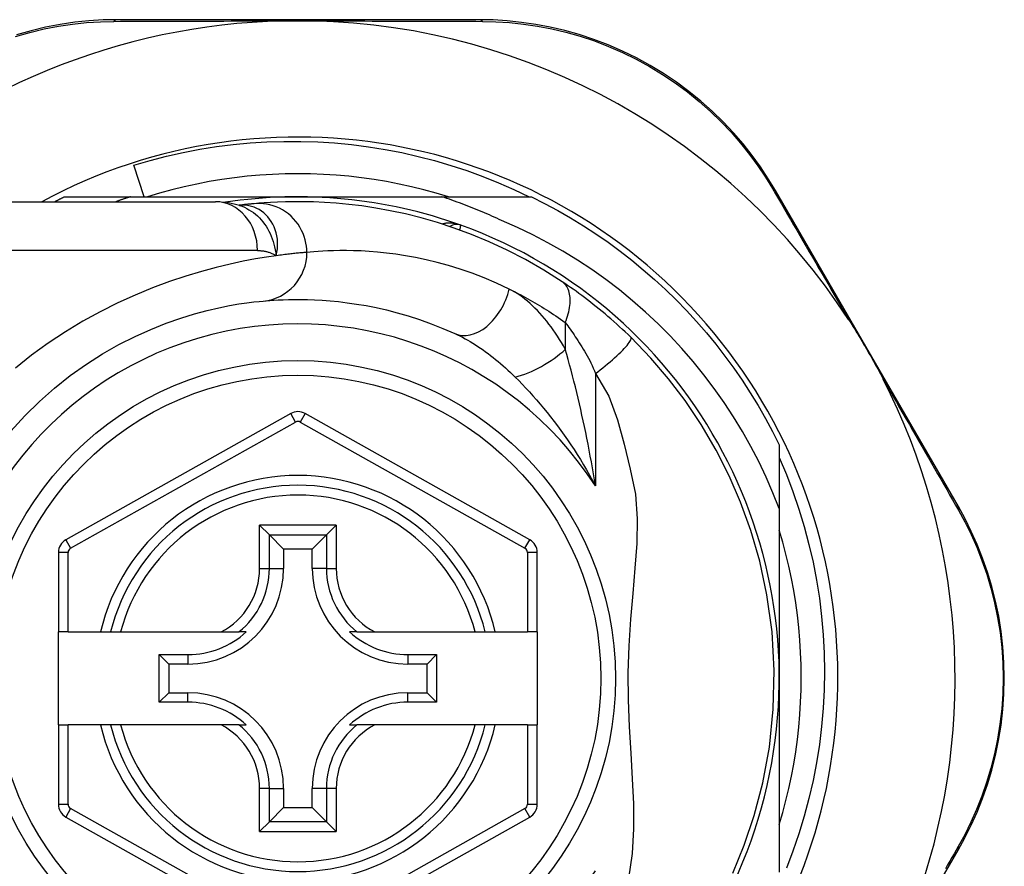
# Model space of a CAD drawing. Header units: inches. Extents: x 19 to 626, y 56 to 294.
# Tile 33 of 203: x 19.91 to 20.703, y 179.378 to 180.06. Entities that reach past the tile are written whole.
import ezdxf

# ---------------------------------------------------------------- set-up
doc = ezdxf.new("R2010")
doc.units = ezdxf.units.IN
doc.header["$MEASUREMENT"] = 0
doc.layers.add('Visible Edges(ANSI)', color=7, linetype='Continuous', lineweight=25)
doc.layers.add('Visible Tangent Edges(ANSI)', color=7, linetype='Continuous', lineweight=25)

msp = doc.modelspace()

# ---------------------------------------------------------------- linework, layer by layer
at = {"layer": 'Visible Edges(ANSI)'}
for p, q in [((20.28017, 180.05981), (19.98809, 180.05981)), ((20.00996, 179.91722), (20.00175, 179.94268)), ((20.66606, 179.66774), (20.51867, 179.92231)), ((19.83025, 179.91328), (20.06751, 179.91328)), ((19.94585, 179.91722), (19.99891, 179.91722)), ((19.99891, 179.91722), (20.13394, 179.91722)), ((20.13394, 179.91722), (20.24986, 179.91722)), ((20.24986, 179.91722), (20.32202, 179.91722)), ((20.08668, 179.91036), (20.08663, 179.91036)), ((20.12816, 179.74272), (19.94697, 179.64108)), ((20.32074, 179.64108), (20.13972, 179.74272)), ((20.52173, 179.71751), (20.52173, 179.66613)), ((20.52173, 179.66613), (20.52173, 179.52943)), ((20.1031, 179.65278), (20.11094, 179.64494)), ((20.15693, 179.64494), (20.16477, 179.65278)), ((20.11094, 179.64494), (20.12237, 179.63351)), ((20.15693, 179.64494), (20.1455, 179.63351)), ((19.94094, 179.63078), (19.94094, 179.56683)), ((20.12237, 179.63351), (20.12237, 179.61801)), ((20.1455, 179.63351), (20.12237, 179.63351)), ((20.1455, 179.61801), (20.1455, 179.63351)), ((20.32676, 179.56683), (20.32676, 179.63078)), ((19.94881, 179.56683), (19.94094, 179.56683)), ((19.94094, 179.49202), (19.94094, 179.56683)), ((19.94881, 179.56683), (19.97489, 179.56683)), ((19.97489, 179.56683), (19.98299, 179.56683)), ((19.98299, 179.56683), (19.99112, 179.56683)), ((19.99112, 179.56683), (20.07209, 179.56683)), ((20.07209, 179.56683), (20.08637, 179.56683)), ((20.09228, 179.56683), (20.08637, 179.56683)), ((20.1815, 179.56683), (20.17559, 179.56683)), ((20.1815, 179.56683), (20.19578, 179.56683)), ((20.19578, 179.56683), (20.27676, 179.56683)), ((20.27676, 179.56683), (20.28488, 179.56683)), ((20.28488, 179.56683), (20.29298, 179.56683)), ((20.29298, 179.56683), (20.31889, 179.56683)), ((20.32676, 179.56683), (20.31889, 179.56683)), ((20.32676, 179.56683), (20.32676, 179.49202)), ((20.02227, 179.51028), (20.02227, 179.54857)), ((20.02227, 179.54857), (20.02985, 179.54099)), ((20.02227, 179.54857), (20.04535, 179.54857)), ((20.22252, 179.54857), (20.2456, 179.54857)), ((20.2456, 179.54857), (20.23802, 179.54099)), ((20.2456, 179.54857), (20.2456, 179.51028)), ((20.02985, 179.54099), (20.02985, 179.51786)), ((20.04535, 179.54099), (20.02985, 179.54099)), ((20.23802, 179.54099), (20.22252, 179.54099)), ((20.23802, 179.51786), (20.23802, 179.54099)), ((20.52173, 179.52943), (20.52173, 179.37352)), ((20.02227, 179.51028), (20.02985, 179.51786)), ((20.02985, 179.51786), (20.04535, 179.51786)), ((20.22252, 179.51786), (20.23802, 179.51786)), ((20.2456, 179.51028), (20.23802, 179.51786)), ((20.04535, 179.51028), (20.02227, 179.51028)), ((20.2456, 179.51028), (20.22252, 179.51028)), ((19.94094, 179.49202), (19.94094, 179.42808)), ((19.94094, 179.49202), (19.94881, 179.49202)), ((19.97489, 179.49202), (19.94881, 179.49202)), ((19.98299, 179.49202), (19.97489, 179.49202)), ((19.99112, 179.49202), (19.98299, 179.49202)), ((20.07209, 179.49202), (19.99112, 179.49202)), ((20.08637, 179.49202), (20.07209, 179.49202)), ((20.08637, 179.49202), (20.09228, 179.49202)), ((20.17559, 179.49202), (20.1815, 179.49202)), ((20.19578, 179.49202), (20.1815, 179.49202)), ((20.27676, 179.49202), (20.19578, 179.49202)), ((20.28488, 179.49202), (20.27676, 179.49202)), ((20.29298, 179.49202), (20.28488, 179.49202)), ((20.31889, 179.49202), (20.29298, 179.49202)), ((20.31889, 179.49202), (20.32676, 179.49202)), ((20.32676, 179.42807), (20.32676, 179.49202)), ((20.12237, 179.44084), (20.12237, 179.42534)), ((20.1455, 179.42534), (20.1455, 179.44084)), ((20.11094, 179.41391), (20.12237, 179.42534)), ((20.12237, 179.42534), (20.1455, 179.42534)), ((20.15693, 179.41391), (20.1455, 179.42534)), ((19.94697, 179.41777), (20.12816, 179.31613)), ((20.11094, 179.41391), (20.1031, 179.40607)), ((20.13972, 179.31614), (20.32074, 179.41777)), ((20.16477, 179.40607), (20.15693, 179.41391)), ((20.62361, 179.31848), (20.66587, 179.39123))]:
    msp.add_line(p, q, dxfattribs=at)
at = {"layer": 'Visible Edges(ANSI)', "flags": 128}
for points in [[(19.98809, 180.05981), (19.97696, 180.05958), (19.9656, 180.05889), (19.95406, 180.0577), (19.9424, 180.05599), (19.93067, 180.05376), (19.91891, 180.05098), (19.90715, 180.04765)], [(20.12162, 180.05881), (20.12264, 180.05883), (20.12367, 180.05885), (20.1247, 180.05887), (20.12573, 180.05889), (20.12677, 180.0589), (20.1278, 180.05892), (20.12882, 180.05893), (20.12985, 180.05893), (20.13087, 180.05894), (20.1319, 180.05894), (20.13292, 180.05895), (20.13395, 180.05895), (20.13497, 180.05895), (20.13599, 180.05894), (20.13702, 180.05894), (20.13804, 180.05893), (20.13907, 180.05893), (20.14009, 180.05891), (20.14112, 180.0589), (20.14215, 180.05889), (20.14318, 180.05887), (20.1442, 180.05885), (20.14523, 180.05883), (20.14626, 180.05881)], [(20.51867, 179.92231), (20.51292, 179.93179), (20.50666, 179.94123), (20.49988, 179.95058), (20.4926, 179.95978), (20.48482, 179.96878), (20.47657, 179.97755), (20.46784, 179.98604), (20.45864, 179.99421), (20.44899, 180.00203), (20.43892, 180.00944), (20.42848, 180.01643), (20.41772, 180.02296), (20.40668, 180.029), (20.39541, 180.03453), (20.38395, 180.03952), (20.37235, 180.04393), (20.36067, 180.04777), (20.34896, 180.05105), (20.33725, 180.05379), (20.32559, 180.05599), (20.31401, 180.05768), (20.30255, 180.05887), (20.29126, 180.05958), (20.28017, 180.05981)], [(20.00175, 179.94268), (20.01488, 179.94651), (20.02811, 179.94992), (20.04142, 179.9529), (20.05482, 179.95546), (20.06828, 179.9576), (20.08179, 179.95931), (20.09535, 179.96059), (20.10895, 179.96144), (20.12258, 179.96187), (20.13622, 179.96186), (20.14986, 179.96143), (20.16351, 179.96056), (20.17712, 179.95925), (20.19068, 179.95752), (20.20415, 179.95536), (20.21754, 179.95278), (20.23084, 179.94978), (20.24403, 179.94636), (20.2571, 179.94253), (20.27004, 179.93828), (20.28285, 179.93362), (20.29551, 179.92856), (20.30801, 179.92309), (20.32035, 179.91722)], [(20.25525, 179.91722), (20.24541, 179.92017), (20.23551, 179.92287), (20.22554, 179.92531), (20.21551, 179.9275), (20.20543, 179.92944), (20.1953, 179.93112), (20.18513, 179.93255), (20.17493, 179.93371), (20.16471, 179.93462), (20.15446, 179.93527), (20.1442, 179.93566), (20.13394, 179.93579), (20.12367, 179.93566), (20.11341, 179.93527), (20.10317, 179.93462), (20.09294, 179.93371), (20.08274, 179.93255), (20.07258, 179.93112), (20.06245, 179.92944), (20.05237, 179.9275), (20.04234, 179.92531), (20.03237, 179.92287), (20.02246, 179.92017), (20.01263, 179.91722)], [(19.93794, 179.91328), (19.93827, 179.91345), (19.9386, 179.91362), (19.93893, 179.91379), (19.93926, 179.91395), (19.93958, 179.91412), (19.93991, 179.91428), (19.94024, 179.91445), (19.94057, 179.91462), (19.9409, 179.91478), (19.94123, 179.91494), (19.94156, 179.91511), (19.94189, 179.91527), (19.94222, 179.91544), (19.94255, 179.9156), (19.94288, 179.91576), (19.94321, 179.91593), (19.94354, 179.91609), (19.94387, 179.91625), (19.9442, 179.91641), (19.94453, 179.91658), (19.94486, 179.91674), (19.94519, 179.9169), (19.94552, 179.91706), (19.94585, 179.91722)], [(19.99891, 179.91722), (19.99843, 179.91706), (19.99794, 179.91691), (19.99746, 179.91675), (19.99697, 179.91659), (19.99649, 179.91643), (19.996, 179.91627), (19.99552, 179.91611), (19.99503, 179.91595), (19.99455, 179.91579), (19.99407, 179.91562), (19.99358, 179.91546), (19.9931, 179.9153), (19.99261, 179.91513), (19.99213, 179.91497), (19.99165, 179.9148), (19.99117, 179.91464), (19.99068, 179.91447), (19.9902, 179.9143), (19.98972, 179.91413), (19.98924, 179.91397), (19.98875, 179.9138), (19.98827, 179.91363), (19.98779, 179.91346), (19.98731, 179.91328)], [(20.08693, 179.91026), (20.07705, 179.91258), (20.06751, 179.91328)], [(20.34687, 179.84881), (20.33209, 179.85818), (20.31732, 179.86665), (20.30264, 179.87423), (20.28813, 179.88095), (20.27387, 179.88687), (20.25995, 179.89201), (20.24639, 179.89644), (20.23324, 179.90022), (20.22054, 179.90339), (20.20833, 179.90601), (20.19664, 179.90813), (20.18548, 179.90981), (20.17488, 179.9111), (20.16486, 179.91204), (20.15543, 179.91268), (20.1466, 179.91308), (20.13838, 179.91326), (20.13079, 179.91327), (20.12382, 179.91315), (20.1175, 179.91293), (20.11181, 179.91265), (20.10678, 179.91232), (20.1024, 179.91199), (20.09868, 179.91166)], [(20.29807, 179.89808), (20.29611, 179.899), (20.29415, 179.89991), (20.29218, 179.90081), (20.29021, 179.9017), (20.28823, 179.90258), (20.28625, 179.90345), (20.28426, 179.90431), (20.28227, 179.90515), (20.28028, 179.90599), (20.27828, 179.90681), (20.27627, 179.90763), (20.27427, 179.90843), (20.27225, 179.90922), (20.27024, 179.91), (20.26822, 179.91077), (20.26619, 179.91153), (20.26416, 179.91228), (20.26213, 179.91302), (20.2601, 179.91375), (20.25806, 179.91447), (20.25601, 179.91517), (20.25396, 179.91587), (20.25191, 179.91655), (20.24986, 179.91722)], [(20.32202, 179.91722), (20.33274, 179.91184), (20.3433, 179.90616), (20.35369, 179.90019), (20.36392, 179.89394), (20.37397, 179.8874), (20.38383, 179.88059), (20.3935, 179.8735), (20.40297, 179.86615), (20.41224, 179.85853), (20.42128, 179.85066), (20.43011, 179.84255), (20.4387, 179.83419), (20.44706, 179.82559), (20.45518, 179.81677), (20.46304, 179.80772), (20.47066, 179.79846), (20.47801, 179.78899), (20.4851, 179.77932), (20.49191, 179.76946), (20.49845, 179.75941), (20.50471, 179.74918), (20.51067, 179.73878), (20.51635, 179.72822), (20.52173, 179.71751)], [(20.09868, 179.91166), (20.09834, 179.91163), (20.09799, 179.9116), (20.09762, 179.91156), (20.09724, 179.91153), (20.09684, 179.91149), (20.09643, 179.91145), (20.096, 179.91141), (20.09557, 179.91136), (20.09511, 179.91132), (20.09465, 179.91127), (20.09417, 179.91122), (20.09367, 179.91117), (20.09317, 179.91111), (20.09265, 179.91106), (20.09211, 179.911), (20.09156, 179.91094), (20.091, 179.91088), (20.09042, 179.91081), (20.08983, 179.91074), (20.08923, 179.91067), (20.08861, 179.9106), (20.08798, 179.91052), (20.08734, 179.91045), (20.08668, 179.91036)], [(20.52173, 179.66613), (20.51664, 179.67893), (20.51113, 179.69154), (20.50519, 179.70398), (20.49883, 179.71621), (20.49206, 179.72823), (20.48488, 179.74004), (20.4773, 179.7516), (20.46933, 179.7629), (20.461, 179.7739), (20.45231, 179.78462), (20.44325, 179.79503), (20.43386, 179.80513), (20.42412, 179.8149), (20.41405, 179.82435), (20.40365, 179.83346), (20.39295, 179.84222), (20.38196, 179.85059), (20.37071, 179.85858), (20.35919, 179.86618), (20.34743, 179.87338), (20.33542, 179.88018), (20.32319, 179.88657), (20.31074, 179.89254), (20.29807, 179.89808)], [(20.40212, 179.80406), (20.3999, 179.80621), (20.39765, 179.80836), (20.39538, 179.81049), (20.39308, 179.81261), (20.39077, 179.81471), (20.38843, 179.8168), (20.38607, 179.81886), (20.38372, 179.8209), (20.38136, 179.82291), (20.37899, 179.82488), (20.37663, 179.82682), (20.37428, 179.82873), (20.37192, 179.83061), (20.36958, 179.83244), (20.36724, 179.83425), (20.36492, 179.83601), (20.3626, 179.83775), (20.36029, 179.83944), (20.358, 179.8411), (20.35573, 179.84272), (20.35348, 179.84431), (20.35125, 179.84585), (20.34904, 179.84735), (20.34687, 179.84881)], [(20.10591, 179.83325), (20.10837, 179.83347), (20.11122, 179.8337), (20.11443, 179.83392), (20.11803, 179.83413), (20.122, 179.83431), (20.12634, 179.83445), (20.13105, 179.83453), (20.13612, 179.83454), (20.14154, 179.83445), (20.1473, 179.83426), (20.1534, 179.83393), (20.15983, 179.83346), (20.1666, 179.8328), (20.17371, 179.83195), (20.18114, 179.83087), (20.1889, 179.82955), (20.19698, 179.82796), (20.20535, 179.82607), (20.214, 179.82385), (20.22289, 179.82129), (20.232, 179.81835), (20.24131, 179.81503), (20.25078, 179.81128), (20.2604, 179.8071)], [(19.90273, 179.72852), (19.91393, 179.74081), (19.92568, 179.7524), (19.93791, 179.76323), (19.95053, 179.77327), (19.96346, 179.78243), (19.97656, 179.79072), (19.98969, 179.79815), (20.00269, 179.80473), (20.01543, 179.81048), (20.02777, 179.81542), (20.03955, 179.81957), (20.05064, 179.82296), (20.0609, 179.82571), (20.0703, 179.82791), (20.07878, 179.82962), (20.0863, 179.83092), (20.09282, 179.83186), (20.09829, 179.83252), (20.10267, 179.83296), (20.10591, 179.83325)], [(20.57767, 179.81839), (20.57892, 179.81645), (20.58016, 179.8145), (20.58139, 179.81255), (20.5826, 179.81059), (20.58381, 179.80861), (20.58503, 179.80661), (20.58624, 179.80461), (20.58743, 179.8026), (20.58861, 179.80062), (20.58976, 179.79865), (20.59091, 179.79669), (20.59205, 179.79472), (20.59319, 179.79276), (20.59432, 179.79078), (20.59545, 179.78881), (20.59657, 179.78682), (20.59769, 179.78483), (20.59881, 179.78282), (20.59993, 179.78078), (20.60107, 179.77871), (20.60219, 179.77663), (20.6033, 179.77454), (20.6044, 179.77246), (20.60546, 179.77039)], [(20.48433, 179.37266), (20.4935, 179.39501), (20.50161, 179.41915), (20.5085, 179.44546), (20.51378, 179.47407), (20.51699, 179.50465), (20.51774, 179.53581), (20.51595, 179.56688), (20.51188, 179.59658), (20.50602, 179.62379), (20.49883, 179.64859), (20.49062, 179.67133), (20.48139, 179.6926), (20.47096, 179.71319), (20.4589, 179.73375), (20.44584, 179.75319), (20.4325, 179.77074), (20.41822, 179.78736), (20.40212, 179.80406)], [(20.52173, 179.70719), (20.52748, 179.69359), (20.53275, 179.67979), (20.53755, 179.66579), (20.54186, 179.65163), (20.54567, 179.63735), (20.54898, 179.62296), (20.55179, 179.60848), (20.55408, 179.59391), (20.55588, 179.57928), (20.55716, 179.56459), (20.55793, 179.54987), (20.5582, 179.53511), (20.55794, 179.52034), (20.55717, 179.50556), (20.55589, 179.49082), (20.55409, 179.47614), (20.55179, 179.46156), (20.54898, 179.44708), (20.54567, 179.43271), (20.54187, 179.41847), (20.53757, 179.40437), (20.53277, 179.39042), (20.5275, 179.37664)], [(20.66587, 179.39123), (20.67126, 179.40096), (20.67637, 179.41113), (20.68113, 179.4217), (20.68551, 179.43264), (20.68947, 179.44391), (20.69298, 179.45549), (20.69601, 179.46734), (20.69854, 179.47944), (20.70052, 179.49177), (20.70194, 179.50426), (20.7028, 179.51685), (20.70309, 179.52951), (20.70282, 179.54216), (20.70198, 179.55476), (20.70057, 179.56725), (20.69859, 179.57957), (20.69607, 179.59167), (20.69304, 179.60352), (20.68953, 179.61508), (20.68559, 179.62634), (20.68123, 179.63726), (20.67651, 179.64782), (20.67144, 179.65799), (20.66606, 179.66774)], [(20.52173, 179.41173), (20.52455, 179.42135), (20.52712, 179.43104), (20.52945, 179.44079), (20.53154, 179.4506), (20.53339, 179.46045), (20.535, 179.47035), (20.53635, 179.48028), (20.53747, 179.49024), (20.53833, 179.50023), (20.53895, 179.51024), (20.53933, 179.52026), (20.53945, 179.53028), (20.53933, 179.5403), (20.53895, 179.55032), (20.53833, 179.56033), (20.53747, 179.57032), (20.53635, 179.58028), (20.535, 179.59021), (20.53339, 179.60011), (20.53154, 179.60996), (20.52945, 179.61977), (20.52712, 179.62952), (20.52455, 179.63921), (20.52173, 179.64883)]]:
    msp.add_lwpolyline(points, dxfattribs=at)
at = {"layer": 'Visible Edges(ANSI)'}
msp.add_circle((20.13394, 179.52943), 0.25591, dxfattribs=at)
for centre, radius, start, end in [((20.13394, 179.52943), 0.52953, 91.33308, 133.53888), ((20.13394, 179.52943), 0.52953, 33.07249, 88.66692), ((20.13394, 179.53028), 0.43504, 242.16735, 118.31046), ((20.13394, 179.52943), 0.3878, 70.21195, 98.66609), ((20.13394, 179.52943), 0.3878, 261.33391, 70.21195), ((20.26189, 179.88506), 0.00984, 70.21195, 123.93658), ((20.13394, 179.52943), 0.52953, 341.08535, 27.06854), ((20.13393, 179.73242), 0.01181, 60.68681, 119.29123), ((20.13394, 179.52943), 0.15551, 13.91643, 166.08357), ((19.95275, 179.63078), 0.01181, 119.29123, 180), ((20.31495, 179.63078), 0.01181, 0, 60.68681), ((20.04535, 179.61801), 0.07702, 270, 0), ((20.22252, 179.61801), 0.07702, 180, 270), ((20.04535, 179.61801), 0.06944, 270, 312.51741), ((20.22252, 179.61801), 0.06944, 227.48259, 270), ((20.04535, 179.44084), 0.07702, 0, 90), ((20.22252, 179.44084), 0.07702, 90, 180), ((20.04535, 179.44084), 0.06944, 47.48259, 90), ((20.22252, 179.44084), 0.06944, 90, 132.51741), ((20.13394, 179.52943), 0.15551, 193.91643, 346.08357), ((19.95275, 179.42808), 0.01181, 180, 240.70877), ((20.31495, 179.42807), 0.01181, 299.31319, 0)]:
    msp.add_arc(centre, radius, start, end, dxfattribs=at)
at = {"layer": 'Visible Tangent Edges(ANSI)'}
for p, q in [((20.1014, 179.87391), (19.83025, 179.87391)), ((20.34934, 179.81605), (20.34934, 179.79439)), ((20.37364, 179.7749), (20.37364, 179.68439)), ((20.13201, 179.73585), (20.12816, 179.74272)), ((20.13972, 179.74272), (20.13586, 179.73585)), ((19.95082, 179.63421), (20.13201, 179.73585)), ((20.13586, 179.73585), (20.31688, 179.63421)), ((20.1031, 179.61801), (20.1031, 179.65278)), ((20.16477, 179.65278), (20.1031, 179.65278)), ((20.16477, 179.65278), (20.16477, 179.61801)), ((20.11094, 179.61801), (20.11094, 179.64494)), ((20.11094, 179.64494), (20.15693, 179.64494)), ((20.15693, 179.64494), (20.15693, 179.61801)), ((19.94697, 179.64108), (19.95082, 179.63421)), ((20.31688, 179.63421), (20.32074, 179.64108)), ((19.94881, 179.63078), (19.94094, 179.63078)), ((19.94881, 179.56683), (19.94881, 179.63078)), ((20.32676, 179.63078), (20.31889, 179.63078)), ((20.31889, 179.63078), (20.31889, 179.56683)), ((20.1031, 179.61801), (20.11094, 179.61801)), ((20.11094, 179.61801), (20.12237, 179.61801)), ((20.15693, 179.61801), (20.1455, 179.61801)), ((20.15693, 179.61801), (20.16477, 179.61801)), ((20.04535, 179.54857), (20.04535, 179.54099)), ((20.22252, 179.54857), (20.22252, 179.54099)), ((20.04535, 179.51028), (20.04535, 179.51786)), ((20.22252, 179.51028), (20.22252, 179.51786)), ((19.94881, 179.42808), (19.94881, 179.49202)), ((20.31889, 179.49202), (20.31889, 179.42807)), ((20.1031, 179.40607), (20.1031, 179.44084)), ((20.11094, 179.44084), (20.1031, 179.44084)), ((20.11094, 179.41391), (20.11094, 179.44084)), ((20.11094, 179.44084), (20.12237, 179.44084)), ((20.15693, 179.44084), (20.1455, 179.44084)), ((20.16477, 179.44084), (20.15693, 179.44084)), ((20.15693, 179.44084), (20.15693, 179.41391)), ((20.16477, 179.44084), (20.16477, 179.40607)), ((19.94094, 179.42808), (19.94881, 179.42808)), ((19.95082, 179.42464), (19.94697, 179.41777)), ((20.13201, 179.323), (19.95082, 179.42464)), ((20.31688, 179.42464), (20.13586, 179.323)), ((20.32074, 179.41777), (20.31688, 179.42464)), ((20.31889, 179.42807), (20.32676, 179.42807)), ((20.15693, 179.41391), (20.11094, 179.41391)), ((20.1031, 179.40607), (20.16477, 179.40607))]:
    msp.add_line(p, q, dxfattribs=at)
at = {"layer": 'Visible Tangent Edges(ANSI)', "flags": 128}
for points in [[(19.90645, 180.04634), (19.91796, 180.04962), (19.92947, 180.05236), (19.94095, 180.05458), (19.95236, 180.05629), (19.96365, 180.05749), (19.97476, 180.05821), (19.98566, 180.05848)], [(19.98566, 180.05848), (19.99089, 180.0585), (19.99616, 180.05852), (20.00148, 180.05854), (20.00684, 180.05856), (20.01225, 180.05858), (20.01769, 180.0586), (20.02317, 180.05862), (20.0287, 180.05864), (20.03426, 180.05866), (20.03986, 180.05867), (20.0455, 180.05869), (20.05117, 180.0587), (20.05688, 180.05872), (20.06262, 180.05873), (20.0684, 180.05874), (20.07421, 180.05876), (20.08005, 180.05877), (20.08592, 180.05878), (20.09183, 180.05878), (20.09775, 180.05879), (20.1037, 180.0588), (20.10966, 180.0588), (20.11564, 180.05881), (20.12162, 180.05881)], [(20.14626, 180.05881), (20.15225, 180.05881), (20.15823, 180.0588), (20.1642, 180.0588), (20.17016, 180.05879), (20.1761, 180.05878), (20.18201, 180.05878), (20.18789, 180.05877), (20.19374, 180.05876), (20.19956, 180.05874), (20.20535, 180.05873), (20.21111, 180.05872), (20.21684, 180.0587), (20.22254, 180.05869), (20.2282, 180.05867), (20.23382, 180.05866), (20.23941, 180.05864), (20.24496, 180.05862), (20.25047, 180.0586), (20.25594, 180.05858), (20.26137, 180.05856), (20.26675, 180.05854), (20.27208, 180.05852), (20.27737, 180.0585), (20.28261, 180.05848)], [(20.28261, 180.05848), (20.29346, 180.05821), (20.30451, 180.05748), (20.31572, 180.05627), (20.32705, 180.05458), (20.33846, 180.05239), (20.34992, 180.04969), (20.36138, 180.04645), (20.3728, 180.04267), (20.38415, 180.03834), (20.39537, 180.03344), (20.40641, 180.02802), (20.41722, 180.0221), (20.42776, 180.01571), (20.43799, 180.00887), (20.44785, 180.00162), (20.45731, 179.99398), (20.46633, 179.98599), (20.47489, 179.9777), (20.483, 179.96914), (20.49063, 179.96035), (20.49779, 179.95136), (20.50446, 179.94223), (20.51062, 179.93302), (20.51628, 179.92376)], [(20.51628, 179.92376), (20.51866, 179.91969), (20.52106, 179.91559), (20.52348, 179.91145), (20.52591, 179.90729), (20.52836, 179.90309), (20.53083, 179.89886), (20.53332, 179.89461), (20.53582, 179.89032), (20.53833, 179.88601), (20.54086, 179.88167), (20.54341, 179.8773), (20.54597, 179.87291), (20.54854, 179.86849), (20.55113, 179.86405), (20.55373, 179.85958), (20.55635, 179.85509), (20.55897, 179.85057), (20.56161, 179.84604), (20.56426, 179.84148), (20.56692, 179.8369), (20.5696, 179.8323), (20.57228, 179.82768), (20.57497, 179.82304), (20.57767, 179.81839)], [(20.08796, 179.91046), (20.08789, 179.91046), (20.08781, 179.91045), (20.08774, 179.91045), (20.08768, 179.91045), (20.08761, 179.91044), (20.08754, 179.91044), (20.08748, 179.91043), (20.08742, 179.91043), (20.08736, 179.91043), (20.0873, 179.91042), (20.08725, 179.91042), (20.08719, 179.91041), (20.08714, 179.91041), (20.08709, 179.91041), (20.08704, 179.9104), (20.087, 179.9104), (20.08695, 179.91039), (20.08691, 179.91039), (20.08687, 179.91039), (20.08683, 179.91038), (20.08679, 179.91038), (20.08675, 179.91037), (20.08672, 179.91037), (20.08668, 179.91036)], [(20.08693, 179.91027), (20.08888, 179.90957), (20.0908, 179.90877), (20.09268, 179.90786), (20.09451, 179.90684), (20.0963, 179.90571), (20.09803, 179.90449), (20.0997, 179.90317), (20.10131, 179.90176), (20.10285, 179.90026), (20.10432, 179.89868), (20.10572, 179.89701), (20.10705, 179.89527), (20.10829, 179.89345), (20.10945, 179.89156), (20.11052, 179.88962), (20.11151, 179.88761), (20.11241, 179.88555), (20.11322, 179.88344), (20.11396, 179.88128), (20.11461, 179.87907), (20.11519, 179.87681), (20.11569, 179.87451), (20.11611, 179.87216), (20.11647, 179.86977)], [(20.11647, 179.86977), (20.11704, 179.87251), (20.11741, 179.87523), (20.11758, 179.87793), (20.11756, 179.88059), (20.11735, 179.8832), (20.11695, 179.88575), (20.11638, 179.88823), (20.11565, 179.89063), (20.11474, 179.89294), (20.11369, 179.89515), (20.11248, 179.89723), (20.11114, 179.89919), (20.10967, 179.90102), (20.10808, 179.90271), (20.10638, 179.90425), (20.10458, 179.90563), (20.10269, 179.90685), (20.10073, 179.9079), (20.09871, 179.90878), (20.09662, 179.90948), (20.09449, 179.91), (20.09232, 179.91034), (20.09014, 179.91049), (20.08796, 179.91046)], [(20.14116, 179.87246), (20.14108, 179.87491), (20.14084, 179.87742), (20.14043, 179.87997), (20.13985, 179.88253), (20.13907, 179.88511), (20.13811, 179.88767), (20.13695, 179.89019), (20.13561, 179.89266), (20.13408, 179.89505), (20.13236, 179.89733), (20.13048, 179.8995), (20.12844, 179.90153), (20.12625, 179.9034), (20.12395, 179.9051), (20.12154, 179.90661), (20.11905, 179.90794), (20.1165, 179.90907), (20.11391, 179.91), (20.11131, 179.91073), (20.10871, 179.91127), (20.10613, 179.91162), (20.10359, 179.9118), (20.1011, 179.91181), (20.09868, 179.91166)], [(20.26522, 179.89432), (20.26461, 179.89453), (20.264, 179.89473), (20.26338, 179.89492), (20.26276, 179.89509), (20.26213, 179.89525), (20.2615, 179.89539), (20.26086, 179.89552), (20.26023, 179.89564), (20.25959, 179.89574), (20.25895, 179.89582), (20.25831, 179.89589), (20.25768, 179.89595), (20.25704, 179.89598), (20.2564, 179.89601), (20.25576, 179.89601), (20.25513, 179.896), (20.25449, 179.89597), (20.25386, 179.89593), (20.25323, 179.89587), (20.2526, 179.89579), (20.25198, 179.89569), (20.25137, 179.89557), (20.25076, 179.89543), (20.25016, 179.89527)], [(20.2644, 179.89043), (20.26446, 179.89073), (20.26452, 179.89102), (20.26458, 179.8913), (20.26464, 179.89157), (20.2647, 179.89183), (20.26475, 179.89208), (20.2648, 179.89231), (20.26484, 179.89254), (20.26489, 179.89275), (20.26493, 179.89294), (20.26497, 179.89313), (20.26501, 179.8933), (20.26504, 179.89346), (20.26507, 179.89361), (20.2651, 179.89374), (20.26513, 179.89386), (20.26515, 179.89397), (20.26517, 179.89406), (20.26518, 179.89414), (20.2652, 179.89421), (20.26521, 179.89426), (20.26522, 179.89429), (20.26522, 179.89432), (20.26522, 179.89432)], [(20.1014, 179.87391), (20.10209, 179.87391), (20.10278, 179.87389), (20.10346, 179.87385), (20.10414, 179.87381), (20.10481, 179.87374), (20.10548, 179.87367), (20.10615, 179.87358), (20.1068, 179.87347), (20.10746, 179.87335), (20.1081, 179.87322), (20.10874, 179.87307), (20.10938, 179.87291), (20.11001, 179.87273), (20.11063, 179.87254), (20.11125, 179.87233), (20.11185, 179.87211), (20.11246, 179.87187), (20.11305, 179.87161), (20.11364, 179.87134), (20.11422, 179.87106), (20.11479, 179.87076), (20.11536, 179.87045), (20.11592, 179.87012), (20.11647, 179.86977)], [(20.30418, 179.84293), (20.29403, 179.84765), (20.28403, 179.85188), (20.27421, 179.85563), (20.2646, 179.85895), (20.25521, 179.86184), (20.24609, 179.86434), (20.23725, 179.86648), (20.22873, 179.86828), (20.22054, 179.86977), (20.2127, 179.87098), (20.2052, 179.87195), (20.19806, 179.87269), (20.19127, 179.87323), (20.18483, 179.87359), (20.17875, 179.87381), (20.17304, 179.87391), (20.16769, 179.8739), (20.16272, 179.87381), (20.15814, 179.87365), (20.15395, 179.87345), (20.15015, 179.87321), (20.14676, 179.87296), (20.14376, 179.8727), (20.14116, 179.87246)], [(20.11647, 179.86977), (20.1085, 179.86861), (20.09963, 179.86715), (20.08992, 179.86532), (20.0794, 179.86309), (20.06812, 179.8604), (20.05612, 179.85718), (20.0435, 179.85335), (20.03035, 179.84891), (20.01679, 179.84383), (20.00293, 179.8381), (19.98886, 179.83172), (19.97471, 179.82467), (19.96057, 179.81694), (19.94657, 179.80852), (19.93279, 179.79941), (19.91934, 179.78963), (19.90626, 179.77924)], [(20.14116, 179.87246), (20.14058, 179.87241), (20.13995, 179.87236), (20.13929, 179.8723), (20.13858, 179.87225), (20.13784, 179.87218), (20.13706, 179.87211), (20.13624, 179.87204), (20.13538, 179.87196), (20.13448, 179.87188), (20.13354, 179.87179), (20.13257, 179.87169), (20.13155, 179.87159), (20.1305, 179.87148), (20.12941, 179.87136), (20.12829, 179.87124), (20.12712, 179.87111), (20.12592, 179.87097), (20.12468, 179.87083), (20.1234, 179.87067), (20.12209, 179.87051), (20.12074, 179.87034), (20.11935, 179.87016), (20.11793, 179.86997), (20.11647, 179.86977)], [(20.30418, 179.84293), (20.30604, 179.84202), (20.3079, 179.84109), (20.30976, 179.84015), (20.31162, 179.83918), (20.31349, 179.8382), (20.31537, 179.8372), (20.31724, 179.83618), (20.31912, 179.83515), (20.321, 179.83409), (20.32288, 179.83302), (20.32477, 179.83193), (20.32666, 179.83082), (20.32855, 179.8297), (20.33044, 179.82855), (20.33233, 179.82738), (20.33422, 179.8262), (20.33611, 179.825), (20.338, 179.82378), (20.33989, 179.82254), (20.34178, 179.82129), (20.34367, 179.82001), (20.34556, 179.81871), (20.34745, 179.81739), (20.34934, 179.81605)], [(20.34934, 179.79439), (20.34782, 179.7971), (20.34627, 179.79978), (20.34468, 179.8024), (20.34305, 179.80498), (20.34138, 179.80751), (20.33968, 179.80998), (20.33794, 179.8124), (20.33617, 179.81476), (20.33438, 179.81707), (20.33255, 179.81931), (20.33069, 179.82148), (20.3288, 179.8236), (20.32689, 179.82564), (20.32494, 179.82762), (20.32297, 179.82953), (20.32097, 179.83136), (20.31894, 179.83312), (20.31689, 179.83479), (20.31481, 179.83639), (20.31272, 179.83789), (20.31061, 179.8393), (20.30848, 179.84061), (20.30634, 179.84183), (20.30418, 179.84293)], [(20.34934, 179.81605), (20.35, 179.81773), (20.35062, 179.81943), (20.35118, 179.82114), (20.35168, 179.82286), (20.35212, 179.82458), (20.35249, 179.82629), (20.3528, 179.82799), (20.35303, 179.82967), (20.35319, 179.83132), (20.35327, 179.83294), (20.35327, 179.83452), (20.3532, 179.83604), (20.35304, 179.83751), (20.35282, 179.83893), (20.35251, 179.84027), (20.35213, 179.84154), (20.35169, 179.84274), (20.35117, 179.84386), (20.35059, 179.8449), (20.34995, 179.84585), (20.34925, 179.84672), (20.34851, 179.8475), (20.34771, 179.8482), (20.34687, 179.84881)], [(20.34934, 179.81605), (20.35031, 179.81474), (20.3513, 179.8134), (20.3523, 179.81201), (20.35331, 179.81059), (20.35433, 179.80914), (20.35536, 179.80765), (20.3564, 179.80612), (20.35744, 179.80457), (20.35848, 179.80298), (20.35953, 179.80137), (20.36058, 179.79972), (20.36164, 179.79803), (20.36269, 179.79632), (20.36375, 179.79458), (20.36481, 179.79281), (20.36587, 179.79101), (20.36693, 179.78918), (20.36798, 179.78732), (20.36902, 179.78541), (20.37002, 179.78343), (20.37099, 179.78138), (20.37191, 179.77927), (20.3728, 179.77711), (20.37364, 179.7749)], [(20.2604, 179.8071), (20.26245, 179.80614), (20.26451, 179.80513), (20.26658, 179.80407), (20.26865, 179.80296), (20.27072, 179.8018), (20.2728, 179.80059), (20.27487, 179.79933), (20.27694, 179.79804), (20.279, 179.7967), (20.28106, 179.79533), (20.28311, 179.79391), (20.28516, 179.79245), (20.28719, 179.79096), (20.28922, 179.78942), (20.29124, 179.78785), (20.29325, 179.78624), (20.29526, 179.78459), (20.29725, 179.78291), (20.29924, 179.78119), (20.30121, 179.77943), (20.30317, 179.77764), (20.30511, 179.77582), (20.30704, 179.77397), (20.30895, 179.77208)], [(20.37364, 179.7749), (20.37558, 179.77637), (20.37754, 179.77788), (20.37952, 179.77944), (20.3815, 179.78103), (20.38346, 179.78264), (20.3854, 179.78427), (20.38729, 179.7859), (20.38913, 179.78752), (20.39089, 179.78911), (20.39257, 179.79068), (20.39414, 179.7922), (20.3956, 179.79366), (20.39693, 179.79506), (20.39813, 179.79637), (20.39918, 179.7976), (20.40009, 179.79874), (20.40084, 179.79977), (20.40145, 179.8007), (20.4019, 179.80153), (20.40221, 179.80224), (20.40238, 179.80285), (20.40242, 179.80336), (20.40233, 179.80376), (20.40212, 179.80406)], [(20.37364, 179.68439), (20.37286, 179.68923), (20.37205, 179.69406), (20.37123, 179.69888), (20.37038, 179.70368), (20.3695, 179.70847), (20.36861, 179.71324), (20.36769, 179.718), (20.36676, 179.72273), (20.3658, 179.72744), (20.36483, 179.73212), (20.36383, 179.73679), (20.36282, 179.74142), (20.36178, 179.74603), (20.36073, 179.75062), (20.35966, 179.75518), (20.35857, 179.75971), (20.35746, 179.76421), (20.35634, 179.76868), (20.3552, 179.77311), (20.35405, 179.77748), (20.35289, 179.7818), (20.35171, 179.78607), (20.35053, 179.79026), (20.34934, 179.79439)], [(20.30895, 179.77208), (20.3118, 179.76921), (20.31466, 179.76625), (20.31753, 179.76321), (20.3204, 179.7601), (20.32328, 179.75691), (20.32615, 179.75365), (20.32901, 179.75032), (20.33187, 179.74693), (20.3347, 179.74347), (20.33751, 179.73995), (20.3403, 179.73638), (20.34306, 179.73274), (20.3458, 179.72904), (20.34851, 179.72528), (20.35119, 179.72145), (20.35384, 179.71757), (20.35646, 179.71362), (20.35904, 179.70961), (20.36158, 179.70555), (20.36409, 179.70142), (20.36655, 179.69725), (20.36896, 179.69301), (20.37133, 179.68873), (20.37364, 179.68439)], [(20.37364, 179.7749), (20.38441, 179.75668), (20.39147, 179.73761), (20.39668, 179.71794), (20.40176, 179.69783), (20.40581, 179.67767), (20.40724, 179.65778), (20.4069, 179.63803), (20.40551, 179.61812), (20.4037, 179.59785), (20.40189, 179.57704), (20.40045, 179.55556), (20.39971, 179.53385), (20.39996, 179.51222), (20.40085, 179.49053), (20.40205, 179.46931), (20.40329, 179.44864), (20.40423, 179.42838), (20.40443, 179.4084), (20.40335, 179.38849), (20.40025, 179.36836)], [(20.60546, 179.77039), (20.60814, 179.76575), (20.61081, 179.76113), (20.61348, 179.75651), (20.61613, 179.75192), (20.61877, 179.74734), (20.62139, 179.74279), (20.62401, 179.73825), (20.62661, 179.73374), (20.6292, 179.72925), (20.63177, 179.72478), (20.63433, 179.72033), (20.63687, 179.71591), (20.6394, 179.71151), (20.64192, 179.70713), (20.64442, 179.70278), (20.6469, 179.69846), (20.64937, 179.69417), (20.65182, 179.6899), (20.65425, 179.68566), (20.65667, 179.68145), (20.65906, 179.67728), (20.66144, 179.67314), (20.6638, 179.66903), (20.66613, 179.66495)], [(20.66613, 179.66495), (20.67136, 179.65539), (20.67628, 179.64541), (20.68087, 179.63506), (20.6851, 179.62436), (20.68893, 179.61333), (20.69233, 179.602), (20.69528, 179.59039), (20.69773, 179.57854), (20.69965, 179.56647), (20.70102, 179.55424), (20.70184, 179.5419), (20.7021, 179.52951), (20.70182, 179.51712), (20.70098, 179.50479), (20.6996, 179.49256), (20.69768, 179.48049), (20.69523, 179.46863), (20.69228, 179.45702), (20.68887, 179.44568), (20.68503, 179.43464), (20.68077, 179.42392), (20.67614, 179.41355), (20.67119, 179.40358), (20.66595, 179.39403)], [(20.66595, 179.39403), (20.66426, 179.3911), (20.66257, 179.38816), (20.66087, 179.38519), (20.65915, 179.38221), (20.65743, 179.37922), (20.65569, 179.3762)]]:
    msp.add_lwpolyline(points, dxfattribs=at)
at = {"layer": 'Visible Tangent Edges(ANSI)'}
msp.add_circle((20.13394, 179.52943), 0.24409, dxfattribs=at)
for centre, radius, start, end in [((20.13394, 179.52943), 0.28543, 32.8812, 327.1188), ((20.13393, 179.73242), 0.00394, 60.68681, 119.29123), ((20.13394, 179.52943), 0.16339, 13.23324, 166.76676), ((20.13394, 179.52943), 0.14764, 14.67485, 165.32515), ((19.95275, 179.63078), 0.00394, 119.29123, 180), ((20.31495, 179.63078), 0.00394, 0, 60.68681), ((20.04535, 179.61801), 0.05775, 297.58522, 0), ((20.04535, 179.61801), 0.06559, 308.70967, 0), ((20.22252, 179.61801), 0.06559, 180, 231.29033), ((20.22252, 179.61801), 0.05775, 180, 242.41478), ((20.13394, 179.52943), 0.16339, 193.23324, 346.76676), ((20.13394, 179.52943), 0.14764, 194.67485, 345.32515), ((20.04535, 179.44084), 0.05775, 0, 62.41478), ((20.04535, 179.44084), 0.06559, 0, 51.29033), ((20.22252, 179.44084), 0.06559, 128.70967, 180), ((20.22252, 179.44084), 0.05775, 117.58522, 180), ((19.95275, 179.42808), 0.00394, 180, 240.70877), ((20.31495, 179.42807), 0.00394, 299.31319, 0)]:
    msp.add_arc(centre, radius, start, end, dxfattribs=at)
for centre, major_axis, ratio, start_param, end_param in [((19.98809, 180.04981), (0, 0.01), 0.487954, 0, 0.52137), ((20.28017, 180.04981), (0, 0.01), 0.488859, 5.761481, 6.283185), ((20.51001, 179.9173), (0.00865, 0.00501), 0.491578, 0, 0.522713), ((20.06751, 179.87391), (0, 0.03937), 0.860915, 4.712389, 6.283185), ((20.07392, 180.10678), (0.01245, -0.19646), 0.394768, 0.00408, 0.020515), ((20.1023, 179.87246), (0.00362, -0.0392), 0.987056, 0, 1.480007), ((20.27672, 179.84293), (-0.01632, -0.03583), 0.663135, 0, 1.864107), ((20.32503, 179.79439), (0.034, 0.01985), 0.367954, 4.019795, 5.274641), ((20.65741, 179.66273), (0.00865, 0.00501), 0.490887, 5.760729, 6.283185), ((20.65722, 179.39625), (0.00865, -0.00502), 0.492909, 0, 0.523212)]:
    msp.add_ellipse(centre, major_axis=major_axis, ratio=ratio, start_param=start_param, end_param=end_param, dxfattribs=at)

doc.saveas('drawing.dxf')
